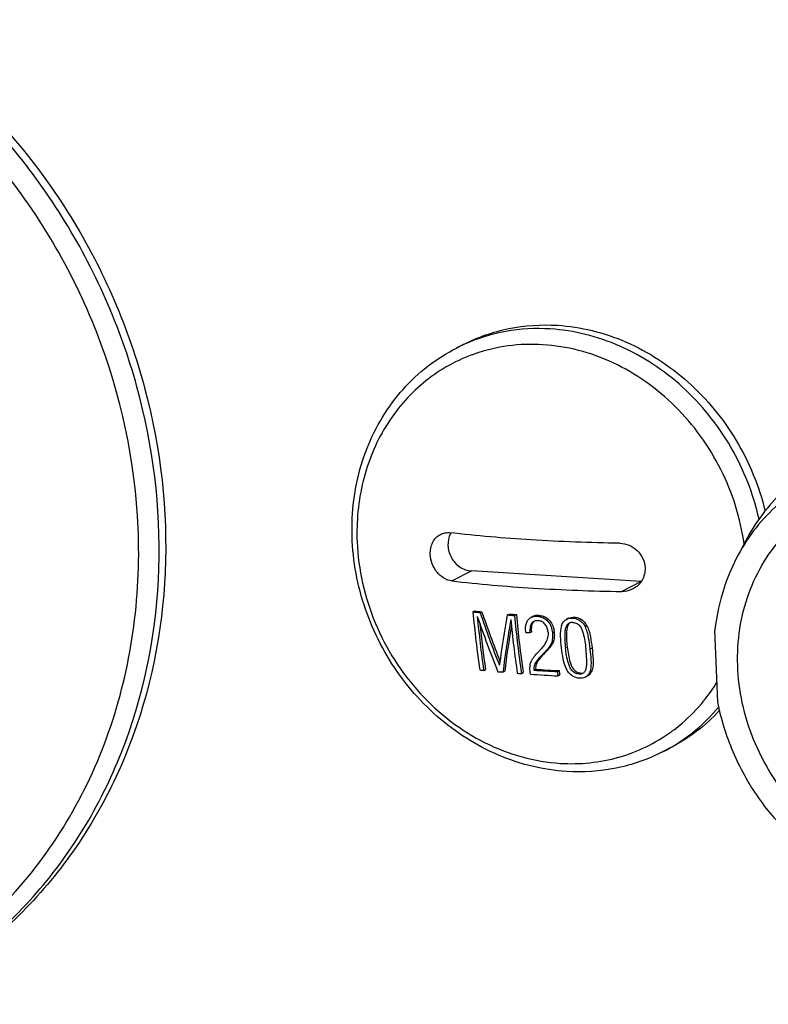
# Model space of a CAD drawing. Header units: millimetres. Extents: x 0 to 420, y 0 to 297.
# Tile 21 of 66: x 193.55 to 199.6, y 72.01 to 79.97. Entities that reach past the tile are written whole.
import ezdxf

# ---------------------------------------------------------------- set-up
doc = ezdxf.new("R2010")
doc.units = ezdxf.units.MM
doc.header["$LTSCALE"] = 23.1
doc.layers.add('COMPONENTS', color=7, linetype='CONTINUOUS')

msp = doc.modelspace()

# ---------------------------------------------------------------- linework, layer by layer
at = {"layer": 'COMPONENTS', "color": 7, "linetype": 'CONTINUOUS'}
for p, q in [((197.13763, 77.34505), (197.08019, 77.31575)), ((197.04222, 75.43225), (197.20055, 75.51302)), ((198.57443, 75.42765), (197.20055, 75.51302)), ((198.5737, 75.42727), (198.4161, 75.34688)), ((197.21337, 75.18209), (197.22763, 75.18936)), ((197.27115, 75.17643), (197.28538, 75.18369)), ((197.4907, 75.15746), (197.50485, 75.16468)), ((197.55009, 75.15298), (197.56423, 75.16019)), ((197.69777, 75.14504), (197.68363, 75.13783)), ((197.73305, 75.14673), (197.74718, 75.15394)), ((197.98644, 75.1307), (197.97227, 75.12347)), ((198.01828, 75.13236), (198.03245, 75.13959)), ((197.64086, 75.01672), (197.64013, 75.02374)), ((197.67456, 75.01476), (197.68875, 75.022)), ((197.85581, 75.01404), (197.87, 75.02128)), ((198.12001, 75.06399), (198.13425, 75.07125)), ((199.19328, 74.45253), (199.16894, 75.03548)), ((197.85129, 74.93822), (197.86552, 74.94548)), ((197.74182, 74.85741), (197.7483, 74.86482)), ((197.75189, 74.8686), (197.7483, 74.86482)), ((197.79346, 74.85705), (197.78276, 74.84569)), ((197.78276, 74.84569), (197.79704, 74.85297)), ((197.79346, 74.85705), (197.80774, 74.86433)), ((197.80774, 74.86433), (197.79704, 74.85297)), ((197.9616, 74.89073), (197.97587, 74.89801)), ((198.1619, 74.88305), (198.17624, 74.89036)), ((197.3008, 74.70938), (197.31534, 74.71679)), ((197.42737, 74.751), (197.42855, 74.76009)), ((197.45565, 74.69517), (197.47012, 74.70255)), ((197.60536, 74.6833), (197.61979, 74.69066)), ((197.70651, 74.71069), (197.7209, 74.71803)), ((197.8957, 74.69957), (197.9101, 74.70692)), ((198.07113, 74.67992), (198.08558, 74.68729)), ((198.16254, 74.70469), (198.177, 74.71207)), ((197.90076, 74.66481), (197.91519, 74.67217)), ((198.12145, 74.65403), (198.13594, 74.66142)), ((198.80377, 74.0788), (198.74633, 74.0495))]:
    msp.add_line(p, q, dxfattribs=at)
for centre, radius, start, end in [((197.72716, 76.04744), 1.42379, 114.435546, 117.026355), ((197.67495, 75.99093), 1.3532, 109.235265, 110.371545), ((197.18628, 75.73606), 0.17392, 150.632166, 152.794791), ((205.13552, 75.88146), 7.95296, 185.045037, 188.451779), ((198.38553, 86.85669), 11.7333, 264.26658, 264.550089), ((198.39209, 86.74863), 11.61777, 264.247508, 264.533697), ((205.28368, 77.87711), 8.45543, 198.626742, 201.698142), ((205.24078, 77.86758), 8.39592, 198.642696, 201.549083), ((198.52991, 88.33648), 13.21163, 265.550059, 265.808318), ((205.65528, 75.87949), 8.12296, 185.080274, 188.415708), ((205.11361, 77.83799), 8.31351, 198.901333, 202.186309), ((205.30627, 75.89375), 8.09261, 185.309312, 188.415582), ((205.16293, 75.88703), 7.93436, 185.80271, 188.481499), ((205.65163, 73.67768), 8.29401, 169.722535, 172.501226), ((205.78718, 73.65688), 8.39598, 169.954169, 172.896332), ((198.52296, 88.44388), 13.32646, 265.557437, 265.813517), ((205.48264, 75.85444), 7.99638, 185.259435, 188.403719), ((205.71664, 75.87585), 8.19848, 185.058426, 188.36391), ((205.61473, 73.69719), 8.20643, 170.346345, 172.963087), ((198.47513, 89.08543), 14.09343, 266.606353, 266.743581), ((198.41445, 86.02611), 11.37139, 264.218374, 264.379755), ((198.4968, 86.90832), 12.25745, 264.939633, 265.127419), ((198.56584, 87.76307), 13.11498, 265.654529, 265.800148), ((198.63367, 88.87465), 14.19427, 266.254844, 267.019842), ((198.64982, 88.91884), 14.23116, 266.25743, 267.020481), ((205.45461, 75.78246), 7.63608, 188.152718, 188.416272), ((205.39263, 75.78557), 7.55988, 188.203034, 188.469163), ((198.64221, 88.89634), 14.25083, 266.119883, 267.017641), ((197.95592, 75.374), 1.44719, 321.352153, 328.275077), ((197.97175, 75.36164), 1.42711, 320.978862, 321.342792), ((198.02004, 75.31296), 1.35835, 305.860548, 307.08699), ((198.09937, 75.31777), 1.42376, 297.026642, 299.619458)]:
    msp.add_arc(centre, radius, start, end, dxfattribs=at)
for points, knots in [([(192.67724, 72.101), (192.87274, 72.20663), (193.24634, 72.45641), (193.73004, 72.93063), (194.12577, 73.4924), (194.52515, 74.34332), (194.75008, 75.54772), (194.56448, 77.02959), (193.95302, 78.41536), (192.97947, 79.56255), (191.93311, 80.22754), (191.02773, 80.52831), (190.56383, 80.599), (190.33347, 80.61332)], [0, 0, 0, 0, 0.0580756, 0.116648, 0.1760929, 0.2366783, 0.3612581, 0.4902733, 0.6214179, 0.7516073, 0.8781025, 0.9396782, 1, 1, 1, 1]), ([(190.38629, 80.64027), (190.61849, 80.62584), (191.08611, 80.55423), (191.99831, 80.24919), (193.05099, 79.57462), (194.02582, 78.41231), (194.63096, 77.0109), (194.80223, 75.51657), (194.55899, 74.30727), (194.14273, 73.45809), (193.73384, 72.90048), (193.23693, 72.43343), (192.85502, 72.19058), (192.65563, 72.08886)], [0, 0, 0, 0, 0.0603636, 0.1219925, 0.2486136, 0.3789242, 0.5101238, 0.6390856, 0.7635144, 0.824016, 0.8833894, 0.9419202, 1, 1, 1, 1]), ([(194.50622, 75.85917), (194.48375, 76.39734), (194.25165, 77.47753), (193.55164, 78.66238), (192.79225, 79.43387), (192.14497, 79.90138), (191.44076, 80.24253), (190.94225, 80.37961), (190.69222, 80.42294)], [0, 0, 0, 0, 0.2528409, 0.5079907, 0.6345168, 0.7589906, 0.8808866, 1, 1, 1, 1]), ([(197.13759, 77.34503), (197.25264, 77.40373), (197.50196, 77.49054), (197.76514, 77.50752), (197.89607, 77.49938)], [0, 0, 0, 0, 0.4961113, 1, 1, 1, 1]), ([(197.83863, 77.47008), (197.71842, 77.47755), (197.47713, 77.46449), (197.24616, 77.39276), (197.13818, 77.3437)], [0, 0, 0, 0, 0.5038368, 1, 1, 1, 1]), ([(199.52695, 75.93268), (199.48113, 76.13603), (199.32593, 76.53007), (198.93461, 77.01923), (198.50346, 77.30492), (198.12756, 77.43398), (197.93447, 77.46412), (197.83863, 77.47008)], [0, 0, 0, 0, 0.2567875, 0.5123899, 0.7608391, 0.8817008, 1, 1, 1, 1]), ([(197.89607, 77.49938), (197.99048, 77.49351), (198.18064, 77.4641), (198.55121, 77.33848), (198.97754, 77.06047), (199.36823, 76.58329), (199.52706, 76.19774), (199.57589, 75.99817)], [0, 0, 0, 0, 0.1183129, 0.2391486, 0.4874821, 0.7430108, 1, 1, 1, 1]), ([(197.97077, 73.89132), (197.87698, 73.89715), (197.6885, 73.9259), (197.32217, 74.04802), (196.90113, 74.31709), (196.51257, 74.78041), (196.27256, 75.33883), (196.2062, 75.93553), (196.30581, 76.41951), (196.47475, 76.76085), (196.64111, 76.98622), (196.84345, 77.1756), (196.99895, 77.27431), (197.08019, 77.31575)], [0, 0, 0, 0, 0.0607829, 0.1225773, 0.2488361, 0.3781604, 0.5082217, 0.6363918, 0.7608153, 0.8216899, 0.8816776, 0.9410105, 1, 1, 1, 1]), ([(197.77871, 77.3427), (197.68534, 77.3485), (197.49834, 77.3423), (197.31621, 77.29898), (197.22914, 77.26859)], [0, 0, 0, 0, 0.5035578, 1, 1, 1, 1]), ([(199.40581, 75.73144), (199.37682, 75.93937), (199.24835, 76.3482), (198.93639, 76.78059), (198.61702, 77.04862), (198.35246, 77.20264), (198.0709, 77.30496), (197.8756, 77.33668), (197.77871, 77.3427)], [0, 0, 0, 0, 0.2555304, 0.5112115, 0.6372681, 0.760928, 0.8818362, 1, 1, 1, 1]), ([(197.20389, 77.2595), (197.13267, 77.23305), (196.99428, 77.16791), (196.80583, 77.03629), (196.6407, 76.87372), (196.45535, 76.61913), (196.30031, 76.24077), (196.26982, 75.91281), (196.27671, 75.74777)], [0, 0, 0, 0, 0.1204003, 0.2410431, 0.3626674, 0.4859101, 0.7381948, 1, 1, 1, 1]), ([(200.0811, 76.4159), (199.93159, 76.33963), (199.65363, 76.13228), (199.45913, 75.84611), (199.38517, 75.69124)], [0, 0, 0, 0, 0.4944324, 1, 1, 1, 1]), ([(199.97111, 76.24753), (199.81979, 76.17034), (199.53993, 75.95519), (199.35439, 75.65609), (199.28741, 75.49504)], [0, 0, 0, 0, 0.4933882, 1, 1, 1, 1]), ([(201.50848, 73.23366), (201.42718, 73.19218), (201.25374, 73.12693), (200.97678, 73.08839), (200.6929, 73.11005), (200.3169, 73.21837), (199.88644, 73.49698), (199.5151, 73.9943), (199.3305, 74.58687), (199.35768, 75.0989), (199.49072, 75.46687), (199.63985, 75.7094), (199.83364, 75.91098), (199.9883, 76.01307), (200.0696, 76.05454)], [0, 0, 0, 0, 0.0586886, 0.1180047, 0.1784628, 0.2403815, 0.3681439, 0.5000007, 0.6318572, 0.7596189, 0.8215373, 0.8819951, 0.9413108, 1, 1, 1, 1]), ([(190.63606, 71.74954), (190.89816, 71.73326), (191.42376, 71.75526), (192.18219, 71.95766), (192.87423, 72.32154), (193.47177, 72.83231), (193.95152, 73.4692), (194.29541, 74.20674), (194.49109, 75.0157), (194.518, 75.57703), (194.50622, 75.85917)], [0, 0, 0, 0, 0.1233803, 0.2449497, 0.3659321, 0.4876509, 0.6112982, 0.7377269, 0.8673252, 1, 1, 1, 1]), ([(196.8686, 75.64652), (196.8672, 75.68004), (196.87615, 75.7311), (196.91285, 75.784), (196.93739, 75.80244), (196.95042, 75.80909)], [0, 0, 0, 0, 0.5277468, 0.7698936, 1, 1, 1, 1]), ([(196.95042, 75.80909), (196.96182, 75.81491), (196.98676, 75.82322), (197.01299, 75.82375), (197.02594, 75.82224)], [0, 0, 0, 0, 0.4955137, 1, 1, 1, 1]), ([(197.0316, 75.81557), (197.01664, 75.78647), (197.00298, 75.7172), (197.03259, 75.6168), (197.10225, 75.53903), (197.16824, 75.51503), (197.20055, 75.51302)], [0, 0, 0, 0, 0.244839, 0.5019224, 0.7577695, 1, 1, 1, 1]), ([(198.39982, 75.73687), (198.1609, 75.74086), (197.70208, 75.75796), (197.2445, 75.79686), (197.02594, 75.82224)], [0, 0, 0, 0, 0.5206108, 1, 1, 1, 1]), ([(196.27671, 75.74777), (196.28137, 75.63619), (196.31137, 75.41208), (196.41459, 75.08838), (196.57247, 74.78604), (196.77905, 74.51659), (197.02661, 74.2902), (197.30595, 74.11553), (197.60644, 73.99944), (197.8161, 73.96384), (197.92005, 73.95738)], [0, 0, 0, 0, 0.1265137, 0.254543, 0.3830618, 0.5109691, 0.6372449, 0.7610845, 0.8820162, 1, 1, 1, 1]), ([(198.39982, 75.73687), (198.4255, 75.73644), (198.4776, 75.72533), (198.5442, 75.6815), (198.59088, 75.61657), (198.60375, 75.56448), (198.60483, 75.53862)], [0, 0, 0, 0, 0.2471875, 0.4986693, 0.7509667, 1, 1, 1, 1]), ([(197.04222, 75.43225), (197.01997, 75.43484), (196.97443, 75.45143), (196.91916, 75.50095), (196.88068, 75.56848), (196.86969, 75.62044), (196.8686, 75.64652)], [0, 0, 0, 0, 0.2263977, 0.4737155, 0.736141, 1, 1, 1, 1]), ([(198.60483, 75.53862), (198.60628, 75.504), (198.58985, 75.43283), (198.53641, 75.38289), (198.50608, 75.36741)], [0, 0, 0, 0, 0.5044019, 1, 1, 1, 1]), ([(199.28741, 75.49504), (199.27238, 75.4589), (199.21682, 75.3104), (199.18268, 75.15403), (199.16894, 75.03548)], [0, 0, 0, 0, 0.2469719, 1, 1, 1, 1]), ([(197.04222, 75.43225), (197.26078, 75.40687), (197.71837, 75.36797), (198.17719, 75.35087), (198.4161, 75.34688)], [0, 0, 0, 0, 0.4793892, 1, 1, 1, 1]), ([(198.50608, 75.36741), (198.4855, 75.35691), (198.45486, 75.34804), (198.42393, 75.34675), (198.4161, 75.34688)], [0, 0, 0, 0, 0.7469328, 1, 1, 1, 1]), ([(197.64013, 75.02362), (197.63821, 75.04573), (197.63826, 75.07982), (197.65805, 75.11905), (197.67453, 75.133), (197.68365, 75.1378)], [0, 0, 0, 0, 0.5155867, 0.7604443, 1, 1, 1, 1]), ([(197.70448, 75.10435), (197.69744, 75.10075), (197.68478, 75.08952), (197.67601, 75.06598), (197.67303, 75.04068), (197.67393, 75.02345), (197.67456, 75.01476)], [0, 0, 0, 0, 0.2376373, 0.4830832, 0.738318, 1, 1, 1, 1]), ([(197.68365, 75.1378), (197.691, 75.14165), (197.70744, 75.14693), (197.72446, 75.14701), (197.73305, 75.14673)], [0, 0, 0, 0, 0.4911796, 1, 1, 1, 1]), ([(197.68875, 75.02186), (197.68761, 75.03766), (197.68712, 75.06149), (197.69626, 75.09128), (197.70616, 75.10326), (197.71208, 75.10756)], [0, 0, 0, 0, 0.5150299, 0.7619898, 1, 1, 1, 1]), ([(197.74718, 75.15394), (197.73859, 75.15421), (197.72158, 75.15414), (197.70513, 75.14886), (197.69779, 75.14501)], [0, 0, 0, 0, 0.5088564, 1, 1, 1, 1]), ([(197.74177, 75.1107), (197.73851, 75.11084), (197.72588, 75.11109), (197.71286, 75.10864), (197.70448, 75.10435)], [0, 0, 0, 0, 0.2574754, 1, 1, 1, 1]), ([(197.73305, 75.14673), (197.74088, 75.14606), (197.75677, 75.14408), (197.78802, 75.13372), (197.82209, 75.10739), (197.84746, 75.06316), (197.85389, 75.03024), (197.85581, 75.01404)], [0, 0, 0, 0, 0.1193753, 0.2422761, 0.4964603, 0.7522303, 1, 1, 1, 1]), ([(197.82108, 75.0182), (197.81982, 75.02906), (197.81582, 75.05115), (197.80007, 75.08136), (197.77856, 75.10076), (197.75777, 75.10878), (197.74705, 75.11025), (197.74177, 75.1107)], [0, 0, 0, 0, 0.2470493, 0.5019029, 0.756858, 0.8804524, 1, 1, 1, 1]), ([(197.74718, 75.15394), (197.75501, 75.15327), (197.77091, 75.15133), (197.80218, 75.14095), (197.83621, 75.11459), (197.86164, 75.0704), (197.86807, 75.03749), (197.87, 75.02128)], [0, 0, 0, 0, 0.1193894, 0.242366, 0.4965286, 0.7522145, 1, 1, 1, 1]), ([(197.92887, 75.07183), (197.93346, 75.08235), (197.94385, 75.10308), (197.96212, 75.1183), (197.97227, 75.12347)], [0, 0, 0, 0, 0.5019018, 1, 1, 1, 1]), ([(197.9908, 75.09064), (197.98334, 75.08676), (197.97042, 75.07447), (197.96079, 75.05021), (197.9565, 75.02433), (197.95448, 74.98888), (197.95604, 74.94418), (197.95957, 74.90855), (197.9616, 74.89073)], [0, 0, 0, 0, 0.1195085, 0.2410541, 0.3653847, 0.4912884, 0.7450909, 1, 1, 1, 1]), ([(197.99879, 75.09388), (197.99226, 75.08905), (197.98148, 75.07583), (197.97374, 75.05193), (197.97031, 75.02681), (197.96796, 74.97533), (197.97195, 74.93227), (197.97587, 74.89801)], [0, 0, 0, 0, 0.1195392, 0.2416646, 0.3662744, 0.492145, 1, 1, 1, 1]), ([(197.97227, 75.12347), (197.97918, 75.127), (197.99444, 75.13197), (198.01029, 75.13242), (198.01828, 75.13236)], [0, 0, 0, 0, 0.4926999, 1, 1, 1, 1]), ([(197.98647, 75.13064), (197.9934, 75.13413), (198.00865, 75.13905), (198.02447, 75.13965), (198.03245, 75.13959)], [0, 0, 0, 0, 0.4928304, 1, 1, 1, 1]), ([(198.02187, 75.09665), (198.01647, 75.09666), (198.00578, 75.09637), (197.99545, 75.09306), (197.9908, 75.09064)], [0, 0, 0, 0, 0.5075515, 1, 1, 1, 1]), ([(198.01828, 75.13236), (198.0286, 75.13157), (198.04975, 75.12869), (198.07847, 75.11358), (198.10262, 75.09155), (198.11445, 75.07324), (198.12001, 75.06399)], [0, 0, 0, 0, 0.2424183, 0.4930602, 0.7470472, 1, 1, 1, 1]), ([(198.02187, 75.09665), (198.03249, 75.09581), (198.05452, 75.09128), (198.07957, 75.0684), (198.09502, 75.03922), (198.10805, 74.99825), (198.11812, 74.94634), (198.12371, 74.9047), (198.12624, 74.884)], [0, 0, 0, 0, 0.1247015, 0.2537268, 0.3820898, 0.5081551, 0.7558581, 1, 1, 1, 1]), ([(198.03245, 75.13959), (198.04278, 75.13881), (198.06389, 75.13577), (198.09274, 75.12092), (198.11673, 75.0987), (198.12868, 75.0805), (198.13425, 75.07125)], [0, 0, 0, 0, 0.2426358, 0.4929999, 0.7470804, 1, 1, 1, 1]), ([(197.82108, 75.0182), (197.82165, 75.01066), (197.82182, 74.99569), (197.81658, 74.96694), (197.79707, 74.92149), (197.77059, 74.88866), (197.75189, 74.8686)], [0, 0, 0, 0, 0.1337998, 0.2635493, 0.5145785, 1, 1, 1, 1]), ([(197.85581, 75.01404), (197.85689, 75.00116), (197.85856, 74.97564), (197.85422, 74.95037), (197.85129, 74.93822)], [0, 0, 0, 0, 0.5083996, 1, 1, 1, 1]), ([(197.87, 75.02128), (197.87109, 75.00841), (197.87207, 74.98912), (197.86973, 74.96373), (197.86697, 74.95151), (197.86552, 74.94548)], [0, 0, 0, 0, 0.5080847, 0.7561684, 1, 1, 1, 1]), ([(197.92887, 75.07183), (197.91916, 75.04378), (197.91753, 74.98205), (197.92322, 74.92277), (197.92669, 74.89266)], [0, 0, 0, 0, 0.4947203, 1, 1, 1, 1]), ([(198.1619, 74.88305), (198.15823, 74.91351), (198.15189, 74.95938), (198.13895, 75.02031), (198.12731, 75.04985), (198.12001, 75.06399)], [0, 0, 0, 0, 0.4933049, 0.744166, 1, 1, 1, 1]), ([(198.13425, 75.07125), (198.14155, 75.05711), (198.15321, 75.02758), (198.16618, 74.96667), (198.17255, 74.92081), (198.17624, 74.89036)], [0, 0, 0, 0, 0.2558616, 0.5067275, 1, 1, 1, 1]), ([(197.85129, 74.93822), (197.84558, 74.92235), (197.82812, 74.89308), (197.80503, 74.86888), (197.79346, 74.85705)], [0, 0, 0, 0, 0.5046605, 1, 1, 1, 1]), ([(197.86552, 74.94548), (197.85982, 74.92962), (197.84237, 74.90036), (197.8193, 74.87617), (197.80774, 74.86433)], [0, 0, 0, 0, 0.5045497, 1, 1, 1, 1]), ([(197.68284, 74.78037), (197.6897, 74.79503), (197.70887, 74.82169), (197.73072, 74.84556), (197.74182, 74.85741)], [0, 0, 0, 0, 0.499253, 1, 1, 1, 1]), ([(197.78276, 74.84569), (197.77352, 74.83623), (197.75544, 74.81701), (197.72981, 74.78703), (197.70794, 74.75247), (197.70543, 74.72447), (197.70651, 74.71069)], [0, 0, 0, 0, 0.2477344, 0.4938884, 0.7409632, 1, 1, 1, 1]), ([(197.79704, 74.85297), (197.7878, 74.84352), (197.76962, 74.8244), (197.74414, 74.79427), (197.7262, 74.76576), (197.72002, 74.73909), (197.72034, 74.7251), (197.7209, 74.71803)], [0, 0, 0, 0, 0.2474273, 0.4933031, 0.7399802, 0.8672583, 1, 1, 1, 1]), ([(197.92669, 74.89266), (197.93037, 74.86207), (197.93882, 74.80081), (197.9557, 74.73963), (197.97129, 74.71248)], [0, 0, 0, 0, 0.495968, 1, 1, 1, 1]), ([(198.07113, 74.67992), (198.0658, 74.68034), (198.05495, 74.68155), (198.03406, 74.68911), (198.0123, 74.70753), (197.99562, 74.7362), (197.98142, 74.77666), (197.96977, 74.82825), (197.96414, 74.86994), (197.9616, 74.89073)], [0, 0, 0, 0, 0.0624221, 0.1265682, 0.2566032, 0.3845575, 0.5095319, 0.7556523, 1, 1, 1, 1]), ([(197.97587, 74.89801), (197.97842, 74.87723), (197.98408, 74.83555), (197.99577, 74.78398), (198.01001, 74.74354), (198.02671, 74.71488), (198.04848, 74.69647), (198.06939, 74.68892), (198.08024, 74.68771), (198.08558, 74.68729)], [0, 0, 0, 0, 0.2443051, 0.4903779, 0.6153328, 0.7432857, 0.8733611, 0.9375419, 1, 1, 1, 1]), ([(198.10143, 74.68562), (198.10877, 74.68935), (198.12139, 74.7015), (198.13022, 74.72549), (198.13354, 74.751), (198.13445, 74.78608), (198.13207, 74.83056), (198.12828, 74.86612), (198.12624, 74.884)], [0, 0, 0, 0, 0.1183127, 0.2379968, 0.3611419, 0.4865807, 0.7414823, 1, 1, 1, 1]), ([(198.16254, 74.70469), (198.17189, 74.73243), (198.1714, 74.79402), (198.1654, 74.85283), (198.1619, 74.88305)], [0, 0, 0, 0, 0.4903397, 1, 1, 1, 1]), ([(198.17624, 74.89036), (198.17976, 74.86016), (198.1858, 74.80137), (198.18633, 74.7398), (198.177, 74.71207)], [0, 0, 0, 0, 0.5096937, 1, 1, 1, 1]), ([(197.67787, 74.67818), (197.67567, 74.69554), (197.6724, 74.72987), (197.67777, 74.76433), (197.68284, 74.78037)], [0, 0, 0, 0, 0.5098996, 1, 1, 1, 1]), ([(198.07589, 74.64521), (198.06542, 74.64599), (198.04399, 74.64892), (198.01472, 74.6638), (197.98996, 74.68555), (197.97727, 74.70343), (197.97129, 74.71248)], [0, 0, 0, 0, 0.2431751, 0.4947184, 0.7487028, 1, 1, 1, 1]), ([(198.07113, 74.67992), (198.07379, 74.67991), (198.08408, 74.68003), (198.0946, 74.68215), (198.10143, 74.68562)], [0, 0, 0, 0, 0.2575405, 1, 1, 1, 1]), ([(198.16254, 74.70469), (198.15848, 74.69438), (198.14902, 74.67393), (198.13129, 74.65911), (198.12145, 74.65404)], [0, 0, 0, 0, 0.5003806, 1, 1, 1, 1]), ([(198.177, 74.71207), (198.17295, 74.70176), (198.16341, 74.68139), (198.1458, 74.66644), (198.13594, 74.66142)], [0, 0, 0, 0, 0.5004382, 1, 1, 1, 1]), ([(198.12145, 74.65404), (198.11465, 74.65054), (198.09955, 74.64551), (198.08384, 74.64516), (198.07589, 74.64521)], [0, 0, 0, 0, 0.4901024, 1, 1, 1, 1]), ([(198.83917, 74.22937), (198.86143, 74.2462), (198.9488, 74.31656), (199.02745, 74.39768), (199.08049, 74.46312)], [0, 0, 0, 0, 0.2488651, 1, 1, 1, 1]), ([(201.60691, 73.04064), (201.49607, 72.9841), (201.25614, 72.89994), (200.87274, 72.8722), (200.48577, 72.9428), (200.11689, 73.10699), (199.78579, 73.35499), (199.51001, 73.67308), (199.30418, 74.04372), (199.22032, 74.31478), (199.19328, 74.45253)], [0, 0, 0, 0, 0.1160627, 0.2338791, 0.3547574, 0.4792728, 0.6071942, 0.7375925, 0.8690608, 1, 1, 1, 1]), ([(198.80304, 74.08007), (198.87846, 74.12295), (199.02237, 74.22321), (199.14578, 74.34778), (199.20172, 74.41511)], [0, 0, 0, 0, 0.4977668, 1, 1, 1, 1]), ([(199.20806, 74.38605), (199.15024, 74.32339), (199.02395, 74.20825), (198.87923, 74.11729), (198.80381, 74.07882)], [0, 0, 0, 0, 0.5017348, 1, 1, 1, 1]), ([(197.92005, 73.95738), (198.07845, 73.94753), (198.39888, 73.97958), (198.68902, 74.12046), (198.81579, 74.21209)], [0, 0, 0, 0, 0.5036263, 1, 1, 1, 1]), ([(198.74633, 74.0495), (198.62846, 73.98937), (198.37354, 73.90053), (198.10442, 73.88302), (197.97077, 73.89132)], [0, 0, 0, 0, 0.4970044, 1, 1, 1, 1])]:
    msp.add_open_spline(points, degree=3, knots=knots, dxfattribs=at)
msp.add_open_spline([(198.08558, 74.68729), (198.09319, 74.68727), (198.10099, 74.68769), (198.10826, 74.68994)], degree=3, dxfattribs=at)

doc.saveas('drawing.dxf')
